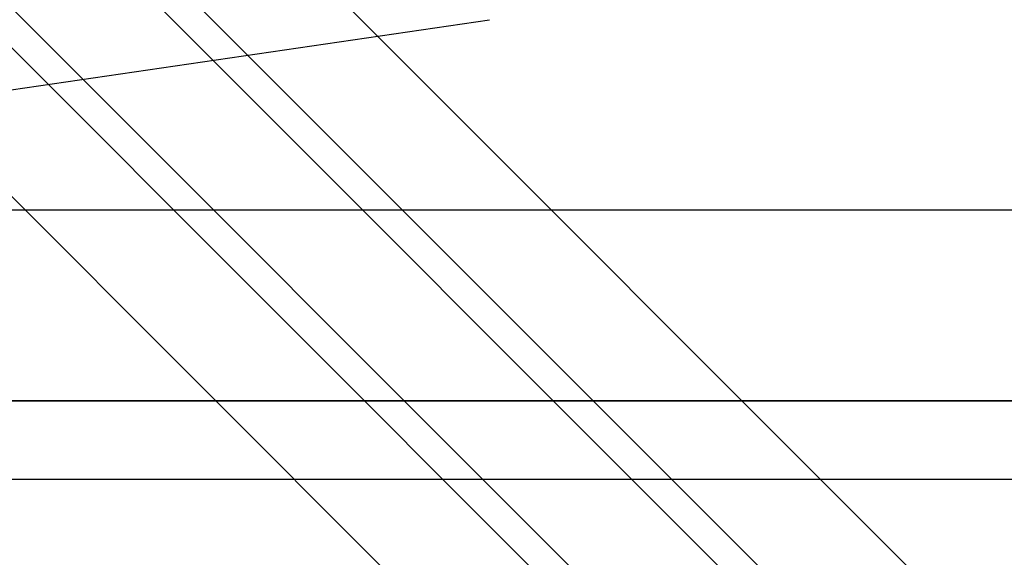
# Model space of a CAD drawing. Header units: millimetres. Extents: x -320 to 320, y -170 to 306.
# Tile 9 of 17: x -136 to 14, y 89 to 171. Entities that reach past the tile are written whole.
import ezdxf

# ---------------------------------------------------------------- set-up
doc = ezdxf.new("R2010")
doc.units = ezdxf.units.MM
doc.layers.add('HIDDEN', color=7, linetype='Continuous')
doc.layers.add('THICK', color=7, linetype='Continuous')

msp = doc.modelspace()

# ---------------------------------------------------------------- linework, layer by layer
at = {"layer": 'HIDDEN'}
for p, q in [((0, 112.44), (-320, 112.44)), ((320, 112.44), (0, 112.44)), ((-216.25, 100.5), (216.25, 100.5))]:
    msp.add_line(p, q, dxfattribs=at)
at = {"layer": 'THICK'}
for p, q in [((11.34, 75.62), (-218.75, 305.7)), ((25.72, 61.23), (-218.75, 305.7)), ((0, 64.28), (-218.75, 283.03)), ((14.38, 49.9), (-218.75, 283.03)), ((11.34, 46.85), (-218.75, 276.94)), ((25.72, 32.47), (-218.75, 276.94)), ((0, 35.51), (-218.75, 254.26)), ((14.38, 21.13), (-218.75, 254.26)), ((11.34, 18.08), (-218.75, 248.17)), ((0, 6.75), (-218.75, 225.5)), ((-261.8, 141.53), (-64, 170.5)), ((-290.9, 141.53), (0, 141.53)), ((0, 141.53), (290.9, 141.53)), ((-320, 112.44), (0, 112.44)), ((0, 112.44), (320, 112.44)), ((-320, 100.5), (320, 100.5))]:
    msp.add_line(p, q, dxfattribs=at)

doc.saveas('drawing.dxf')
